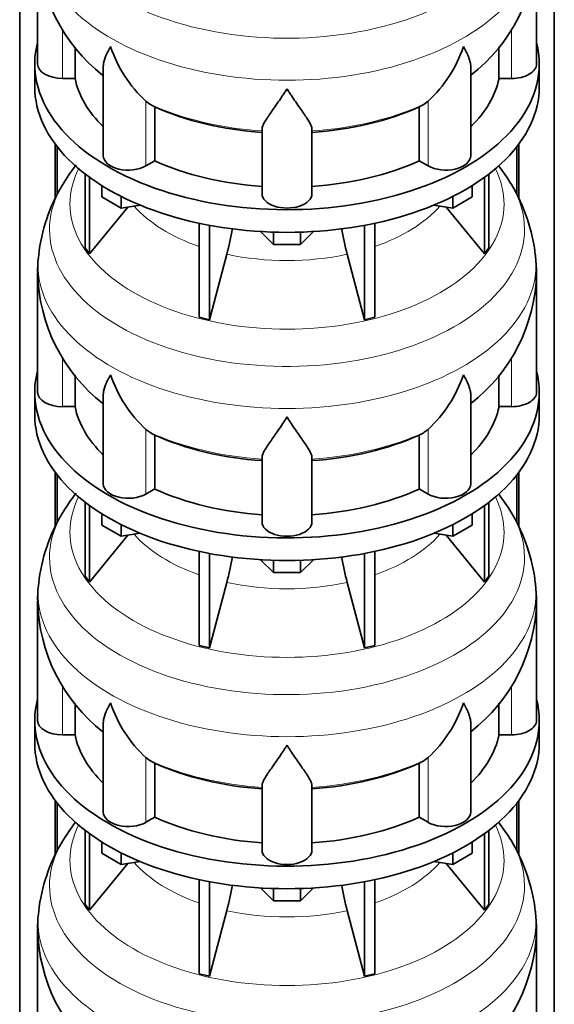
# Model space of a CAD drawing. Header units: millimetres. Extents: x 166 to 773, y -2002 to 1723.
# Tile 7 of 21: x 579 to 772, y -1277 to -922. Entities that reach past the tile are written whole.
import ezdxf

# ---------------------------------------------------------------- set-up
doc = ezdxf.new("R2010")
doc.units = ezdxf.units.MM
doc.layers.add('LOW_134-9', color=7, linetype='Continuous')
doc.layers.add('VSI134_DIFFUSORE', color=7, linetype='Continuous')

# ---------------------------------------------------------------- blocks, each defined once
blk = doc.blocks.new('SE4')
at = {"layer": 'LOW_134-9', "color": 7, "linetype": 'Continuous', "lineweight": 35}
for p, q in [((579.14, -1734.28), (579.14, -656.16)), ((771.99, -1734.28), (771.99, -656.16)), ((591.89, -966.47), (591.89, -986.23)), ((592.64, -967.46), (592.64, -984.74)), ((758.49, -967.46), (758.49, -984.81)), ((759.24, -966.47), (759.24, -986.25)), ((591.89, -1084.86), (591.89, -1104.62)), ((592.64, -1085.85), (592.64, -1103.14)), ((758.49, -1085.85), (758.49, -1103.2)), ((759.24, -1084.86), (759.24, -1104.64)), ((591.89, -1203.25), (591.89, -1223.01)), ((759.24, -1203.25), (759.24, -1223.03)), ((592.64, -1204.24), (592.64, -1221.53)), ((758.49, -1204.24), (758.49, -1221.59))]:
    blk.add_line(p, q, dxfattribs=at)
at = {"layer": 'VSI134_DIFFUSORE', "color": 7, "linetype": 'Continuous', "lineweight": 35}
for p, q in [((585.57, -894.6), (585.57, -937.65)), ((765.57, -937.65), (765.57, -894.6)), ((599.09, -942.85), (599.09, -931.53)), ((752.04, -931.44), (752.04, -942.85)), ((584.57, -937.65), (584.57, -945.82)), ((766.57, -945.82), (766.57, -937.65)), ((609.29, -938.59), (609.29, -970.72)), ((741.84, -970.72), (741.84, -938.58)), ((594.57, -942.85), (599.09, -942.85)), ((752.04, -942.85), (756.57, -942.85)), ((626.08, -952.1), (624.65, -951.05)), ((726.48, -951.05), (725.06, -952.1)), ((627.86, -972.55), (627.86, -953.07)), ((723.28, -953.07), (723.28, -972.55)), ((666.57, -984.42), (666.57, -961.07)), ((684.57, -984.42), (684.57, -961.07)), ((624.65, -974.4), (627.86, -972.55)), ((723.28, -972.55), (726.48, -974.4)), ((602.74, -977.32), (602.74, -1004)), ((604.27, -978.47), (604.27, -1006.13)), ((746.86, -978.47), (746.86, -1006.13)), ((748.39, -977.32), (748.39, -1004)), ((608.81, -985.58), (608.81, -981.52)), ((742.32, -985.58), (742.32, -981.52)), ((615.75, -989.59), (608.81, -985.58)), ((615.75, -989.59), (615.75, -985.41)), ((735.38, -989.59), (735.38, -985.41)), ((742.32, -985.58), (735.38, -989.59)), ((604.27, -1006.13), (618.13, -989.22)), ((622.57, -988.53), (615.75, -989.59)), ((735.38, -989.59), (728.56, -988.53)), ((733, -989.22), (746.86, -1006.13)), ((643.87, -995.07), (643.87, -1029)), ((647.56, -995.81), (647.56, -1029.88)), ((703.57, -995.81), (703.57, -1029.88)), ((707.26, -995.07), (707.26, -1029)), ((670.66, -1002.72), (666.01, -998.07)), ((670.66, -1002.72), (670.66, -998.28)), ((685.12, -998.07), (680.47, -1002.72)), ((680.47, -1002.72), (680.47, -998.28)), ((602.74, -1004), (604.27, -1006.13)), ((680.47, -1002.72), (670.66, -1002.72)), ((746.86, -1006.13), (748.39, -1004)), ((647.56, -1029.88), (653.84, -1006.26)), ((697.29, -1006.26), (703.57, -1029.88)), ((585.57, -1012.99), (585.57, -1056.05)), ((765.57, -1056.05), (765.57, -1012.99)), ((643.87, -1029), (647.56, -1029.88)), ((703.57, -1029.88), (707.26, -1029)), ((599.09, -1061.24), (599.09, -1049.92)), ((752.04, -1049.83), (752.04, -1061.24)), ((584.57, -1056.05), (584.57, -1064.21)), ((609.29, -1056.98), (609.29, -1089.11)), ((741.84, -1089.11), (741.84, -1056.97)), ((766.57, -1064.21), (766.57, -1056.05)), ((594.57, -1061.24), (599.09, -1061.24)), ((752.04, -1061.24), (756.57, -1061.24)), ((626.08, -1070.49), (624.65, -1069.44)), ((627.86, -1090.94), (627.86, -1071.46)), ((723.28, -1071.46), (723.28, -1090.94)), ((726.48, -1069.44), (725.06, -1070.49)), ((666.57, -1102.81), (666.57, -1079.46)), ((684.57, -1102.81), (684.57, -1079.46)), ((624.65, -1092.79), (627.86, -1090.94)), ((723.28, -1090.94), (726.48, -1092.79)), ((602.74, -1095.71), (602.74, -1122.39)), ((604.27, -1096.86), (604.27, -1124.52)), ((746.86, -1096.86), (746.86, -1124.52)), ((748.39, -1095.71), (748.39, -1122.39)), ((608.81, -1103.97), (608.81, -1099.92)), ((742.32, -1103.97), (742.32, -1099.92)), ((615.75, -1107.98), (608.81, -1103.97)), ((615.75, -1107.98), (615.75, -1103.8)), ((735.38, -1107.98), (735.38, -1103.8)), ((742.32, -1103.97), (735.38, -1107.98)), ((604.27, -1124.52), (618.13, -1107.61)), ((622.57, -1106.92), (615.75, -1107.98)), ((735.38, -1107.98), (728.56, -1106.92)), ((733, -1107.61), (746.86, -1124.52)), ((643.87, -1113.46), (643.87, -1147.39)), ((647.56, -1114.2), (647.56, -1148.27)), ((703.57, -1114.2), (703.57, -1148.27)), ((707.26, -1113.46), (707.26, -1147.39)), ((670.66, -1121.11), (666.01, -1116.46)), ((670.66, -1121.11), (670.66, -1116.67)), ((685.12, -1116.46), (680.47, -1121.11)), ((680.47, -1121.11), (680.47, -1116.67)), ((680.47, -1121.11), (670.66, -1121.11)), ((602.74, -1122.39), (604.27, -1124.52)), ((647.56, -1148.27), (653.84, -1124.65)), ((697.29, -1124.65), (703.57, -1148.27)), ((746.86, -1124.52), (748.39, -1122.39)), ((585.57, -1131.38), (585.57, -1174.44)), ((765.57, -1174.44), (765.57, -1131.38)), ((643.87, -1147.39), (647.56, -1148.27)), ((703.57, -1148.27), (707.26, -1147.39)), ((599.09, -1179.63), (599.09, -1168.31)), ((752.04, -1168.22), (752.04, -1179.63)), ((584.57, -1174.44), (584.57, -1182.6)), ((609.29, -1175.37), (609.29, -1207.51)), ((741.84, -1207.51), (741.84, -1175.37)), ((766.57, -1182.6), (766.57, -1174.44)), ((594.57, -1179.63), (599.09, -1179.63)), ((752.04, -1179.63), (756.57, -1179.63)), ((626.08, -1188.88), (624.65, -1187.83)), ((726.48, -1187.83), (725.06, -1188.88)), ((627.86, -1209.33), (627.86, -1189.85)), ((723.28, -1189.85), (723.28, -1209.33)), ((666.57, -1221.2), (666.57, -1197.86)), ((684.57, -1221.2), (684.57, -1197.86)), ((624.65, -1211.18), (627.86, -1209.33)), ((723.28, -1209.33), (726.48, -1211.18)), ((602.74, -1214.1), (602.74, -1240.78)), ((748.39, -1214.1), (748.39, -1240.78)), ((604.27, -1215.25), (604.27, -1242.92)), ((746.86, -1215.25), (746.86, -1242.92)), ((608.81, -1222.36), (608.81, -1218.31)), ((742.32, -1222.36), (742.32, -1218.31)), ((615.75, -1226.37), (608.81, -1222.36)), ((615.75, -1226.37), (615.75, -1222.2)), ((622.57, -1225.31), (615.75, -1226.37)), ((735.38, -1226.37), (728.56, -1225.31)), ((735.38, -1226.37), (735.38, -1222.2)), ((742.32, -1222.36), (735.38, -1226.37)), ((604.27, -1242.92), (618.13, -1226)), ((733, -1226), (746.86, -1242.92)), ((643.87, -1231.85), (643.87, -1265.78)), ((707.26, -1231.85), (707.26, -1265.78)), ((647.56, -1232.59), (647.56, -1266.66)), ((670.66, -1239.5), (666.01, -1234.85)), ((670.66, -1239.5), (670.66, -1235.06)), ((685.12, -1234.85), (680.47, -1239.5)), ((680.47, -1239.5), (680.47, -1235.06)), ((703.57, -1232.59), (703.57, -1266.66)), ((680.47, -1239.5), (670.66, -1239.5)), ((602.74, -1240.78), (604.27, -1242.92)), ((647.56, -1266.66), (653.84, -1243.04)), ((697.29, -1243.04), (703.57, -1266.66)), ((746.86, -1242.92), (748.39, -1240.78)), ((585.57, -1249.77), (585.57, -1292.83)), ((765.57, -1292.83), (765.57, -1249.77)), ((643.87, -1265.78), (647.56, -1266.66)), ((703.57, -1266.66), (707.26, -1265.78))]:
    blk.add_line(p, q, dxfattribs=at)
at = {"layer": 'VSI134_DIFFUSORE', "color": 4, "linetype": 'Continuous', "lineweight": 9}
for p, q in [((594.57, -942.85), (594.57, -925.15)), ((756.57, -942.85), (756.57, -925.17)), ((624.65, -974.4), (624.65, -951.05)), ((726.48, -974.4), (726.48, -951.05)), ((594.57, -1061.24), (594.57, -1043.54)), ((756.57, -1061.24), (756.57, -1043.56)), ((624.65, -1092.79), (624.65, -1069.44)), ((726.48, -1092.79), (726.48, -1069.44)), ((594.57, -1179.63), (594.57, -1161.93)), ((756.57, -1179.63), (756.57, -1161.95)), ((624.65, -1211.18), (624.65, -1187.83)), ((726.48, -1211.18), (726.48, -1187.83))]:
    blk.add_line(p, q, dxfattribs=at)
at = {"layer": 'VSI134_DIFFUSORE', "color": 7, "linetype": 'Continuous', "lineweight": 35}
for centre, radius, start, end in [((646.86, -893.49), 61.22, 181.0647, 232.0196), ((704.29, -893.33), 61.29, 307.8797, 358.8057), ((657.15, -916.09), 47.73, 198.6373, 227.0857), ((693.98, -916.09), 47.73, 312.9143, 341.3628), ((633.99, -939.71), 14.7, 237.4509, 245.3566), ((717.15, -939.71), 14.7, 294.6434, 302.5491), ((653.74, -1016.31), 68.76, 142.0587, 149.4947), ((696.62, -1017.08), 69.87, 30.9857, 37.7364), ((647.64, -1013.34), 62.01, 149.0055, 173.7202), ((702.41, -1013.63), 63.13, 6.4522, 30.9813), ((564, -981.95), 93.08, 344.857, 350.6965), ((785.82, -982.15), 91.75, 189.2408, 195.2315), ((615.6, -1011.5), 29.99, 170.5165, 182.8924), ((705.89, -1013.44), 59.67, 0.422, 6.7093), ((646.86, -1011.88), 61.22, 181.0647, 232.0196), ((704.29, -1011.72), 61.29, 307.8797, 358.8057), ((657.15, -1034.48), 47.73, 198.6373, 227.0857), ((693.98, -1034.48), 47.73, 312.9143, 341.3628), ((633.99, -1058.1), 14.7, 237.4509, 245.3566), ((717.15, -1058.1), 14.7, 294.6434, 302.5491), ((653.74, -1134.7), 68.76, 142.0587, 149.4947), ((696.62, -1135.47), 69.87, 30.9857, 37.7364), ((647.64, -1131.73), 62.01, 149.0055, 173.7202), ((702.41, -1132.02), 63.13, 6.4522, 30.9813), ((564, -1100.34), 93.08, 344.857, 350.6965), ((785.82, -1100.55), 91.75, 189.2408, 195.2315), ((615.6, -1129.9), 29.99, 170.5165, 182.8924), ((705.89, -1131.83), 59.67, 0.422, 6.7093), ((646.86, -1130.27), 61.22, 181.0647, 232.0196), ((704.29, -1130.11), 61.29, 307.8797, 358.8057), ((657.15, -1152.88), 47.73, 198.6373, 227.0857), ((693.98, -1152.88), 47.73, 312.9143, 341.3628), ((633.99, -1176.49), 14.7, 237.4509, 245.3566), ((717.15, -1176.49), 14.7, 294.6434, 302.5491), ((653.74, -1253.09), 68.76, 142.2895, 149.4947), ((696.62, -1253.87), 69.87, 30.9857, 37.7364), ((647.64, -1250.12), 62.01, 149.0055, 173.7202), ((702.41, -1250.41), 63.13, 6.4522, 30.9813), ((564, -1218.73), 93.08, 344.857, 350.6965), ((785.82, -1218.94), 91.75, 189.2408, 195.2315), ((615.6, -1248.29), 29.99, 170.5165, 182.8924), ((705.89, -1250.22), 59.67, 0.422, 6.7093), ((646.86, -1248.66), 61.22, 181.0647, 232.0196), ((704.29, -1248.5), 61.29, 307.8797, 358.8057)]:
    blk.add_arc(centre, radius, start, end, dxfattribs=at)
at = {"layer": 'VSI134_DIFFUSORE', "color": 4, "linetype": 'Continuous', "lineweight": 9}
for centre, major_axis, start_param, end_param in [((675.57, -878.88), (85.67, 0), 2.814529, 6.283185), ((675.57, -891.64), (-89.83, 0), 0, 3.208879), ((675.57, -916.18), (-79.5, 0), 0.898849, 1.457346), ((675.57, -916.18), (79.5, 0), 4.82584, 5.384336), ((675.57, -988.08), (-78.3, 0), 0, 3.425204), ((675.57, -988.08), (-78.3, 0), 5.999574, 6.283185), ((675.57, -997.27), (85.67, 0), 2.814529, 6.283185), ((675.57, -997.27), (85.67, 0), 0, 0.330403), ((675.57, -972.96), (-61.63, 0), 0.463231, 1.030574), ((675.57, -972.96), (61.63, 0), 5.252612, 5.819954), ((675.57, -1010.03), (-89.83, 0), 0, 3.208879), ((675.57, -1010.03), (-89.83, 0), 6.216093, 6.283185), ((675.57, -972.96), (-61.63, 0), 1.210556, 1.931037), ((675.57, -1034.57), (-79.5, 0), 0.898849, 1.457346), ((675.57, -1034.57), (79.5, 0), 4.82584, 5.384336), ((675.57, -1106.47), (-78.3, 0), 0, 3.425204), ((675.57, -1106.47), (-78.3, 0), 5.999574, 6.283185), ((675.57, -1115.66), (85.67, 0), 2.814529, 6.283185), ((675.57, -1115.66), (85.67, 0), 0, 0.330403), ((675.57, -1091.35), (-61.63, 0), 0.463231, 1.030574), ((675.57, -1091.35), (61.63, 0), 5.252612, 5.819954), ((675.57, -1128.42), (-89.83, 0), 0, 3.208879), ((675.57, -1128.42), (-89.83, 0), 6.216093, 6.283185), ((675.57, -1091.35), (-61.63, 0), 1.210556, 1.931037), ((675.57, -1152.96), (-79.5, 0), 0.898849, 1.457346), ((675.57, -1152.96), (79.5, 0), 4.82584, 5.384336), ((675.57, -1224.86), (-78.3, 0), 0, 3.425204), ((675.57, -1224.86), (-78.3, 0), 5.999574, 6.283185), ((675.57, -1234.06), (85.67, 0), 2.814529, 6.283185), ((675.57, -1234.06), (85.67, 0), 0, 0.330403), ((675.57, -1209.75), (-61.63, 0), 0.463231, 1.030574), ((675.57, -1209.75), (61.63, 0), 5.252612, 5.819954), ((675.57, -1209.75), (-61.63, 0), 1.210556, 1.931037), ((675.57, -1246.81), (-89.83, 0), 0, 3.208879), ((675.57, -1246.81), (-89.83, 0), 6.216093, 6.283185)]:
    blk.add_ellipse(centre, major_axis=major_axis, ratio=0.57735, start_param=start_param, end_param=end_param, dxfattribs=at)
at = {"layer": 'VSI134_DIFFUSORE', "color": 7, "linetype": 'Continuous', "lineweight": 35}
for centre, major_axis, start_param, end_param in [((675.57, -937.65), (91, 0), 2.993207, 6.283185), ((675.57, -937.65), (91, 0), 0, 0.148386), ((594.57, -937.65), (9, 0), 3.141593, 4.712389), ((756.57, -937.65), (-9, 0), 1.570796, 3.141593), ((675.57, -937.65), (-77, 0), 0.117151, 0.534109), ((675.57, -937.65), (77, 0), 5.749077, 6.166034), ((675.57, -945.82), (-91, 0), 0, 3.141593), ((675.57, -918.18), (-77, 0), 0.902549, 1.453645), ((675.57, -918.18), (77, 0), 4.82954, 5.380636), ((618.29, -970.72), (9, 0), 3.141593, 5.497787), ((675.57, -937.65), (-77, 0), 0.902549, 1.453645), ((675.57, -937.65), (77, 0), 4.82954, 5.380636), ((732.84, -970.72), (-9, 0), 0.785398, 3.141593), ((675.57, -984.42), (-9, 0), 0, 3.141593), ((675.57, -1056.05), (91, 0), 2.993207, 6.283185), ((675.57, -1056.05), (91, 0), 0, 0.148386), ((594.57, -1056.05), (9, 0), 3.141593, 4.712389), ((756.57, -1056.05), (-9, 0), 1.570796, 3.141593), ((675.57, -1056.05), (-77, 0), 0.117151, 0.534109), ((675.57, -1056.05), (77, 0), 5.749077, 6.166034), ((675.57, -1064.21), (-91, 0), 0, 3.141593), ((675.57, -1036.57), (-77, 0), 0.902549, 1.453645), ((675.57, -1036.57), (77, 0), 4.82954, 5.380636), ((618.29, -1089.11), (9, 0), 3.141593, 5.497787), ((732.84, -1089.11), (-9, 0), 0.785398, 3.141593), ((675.57, -1056.05), (-77, 0), 0.902549, 1.453645), ((675.57, -1056.05), (77, 0), 4.82954, 5.380636), ((675.57, -1102.81), (-9, 0), 0, 3.141593), ((675.57, -1174.44), (91, 0), 2.993207, 6.283185), ((675.57, -1174.44), (91, 0), 0, 0.148386), ((594.57, -1174.44), (9, 0), 3.141593, 4.712389), ((756.57, -1174.44), (-9, 0), 1.570796, 3.141593), ((675.57, -1182.6), (-91, 0), 0, 3.141593), ((675.57, -1174.44), (-77, 0), 0.117151, 0.534109), ((675.57, -1174.44), (77, 0), 5.749077, 6.166034), ((675.57, -1154.96), (-77, 0), 0.902549, 1.453645), ((675.57, -1154.96), (77, 0), 4.82954, 5.380636), ((618.29, -1207.51), (9, 0), 3.141593, 5.497787), ((732.84, -1207.51), (-9, 0), 0.785398, 3.141593), ((675.57, -1174.44), (-77, 0), 0.902549, 1.453645), ((675.57, -1174.44), (77, 0), 4.82954, 5.380636), ((675.57, -1221.2), (-9, 0), 0, 3.141593)]:
    blk.add_ellipse(centre, major_axis=major_axis, ratio=0.57735, start_param=start_param, end_param=end_param, dxfattribs=at)
for points, knots in [([(609.29, -938.6), (609.29, -938.43), (609.3, -938.27), (609.38, -937.08), (609.67, -936.03), (610.34, -934.36), (610.6, -933.78), (611.06, -932.89), (611.22, -932.59), (611.47, -932.13), (611.6, -931.9), (611.74, -931.66), (611.83, -931.5), (611.88, -931.42), (611.93, -931.35)], [0.4586292, 0.4586292, 0.4586292, 0.4586292, 0.5, 0.5, 0.75, 0.75, 0.875, 0.875, 0.9375, 0.9375, 0.96875, 0.984375, 0.984375, 1, 1, 1, 1]), ([(741.84, -938.59), (741.84, -938.44), (741.84, -938.28), (741.79, -937.62), (741.7, -937.11), (741.43, -936.05), (741.25, -935.5), (740.8, -934.37), (740.53, -933.79), (740.08, -932.9), (739.92, -932.59), (739.66, -932.13), (739.57, -931.98), (739.39, -931.66), (739.3, -931.5), (739.21, -931.35)], [0.4604904, 0.4604904, 0.4604904, 0.4604904, 0.5, 0.5, 0.625, 0.625, 0.75, 0.75, 0.875, 0.875, 0.9375, 0.9375, 0.96875, 0.96875, 1, 1, 1, 1]), ([(675.57, -946.57), (675.43, -946.78), (675.3, -946.99), (675.03, -947.41), (674.9, -947.62), (674.5, -948.23), (674.24, -948.64), (673.45, -949.83), (672.94, -950.6), (671.92, -952.07), (671.43, -952.79), (670.48, -954.14), (670.03, -954.78), (669.18, -956), (668.79, -956.58), (668.25, -957.4), (668.08, -957.67), (667.75, -958.18), (667.6, -958.43), (667.19, -959.15), (666.97, -959.59), (666.66, -960.39), (666.57, -960.75), (666.57, -961.07)], [0, 0, 0, 0, 0.03125, 0.03125, 0.0625, 0.0625, 0.125, 0.125, 0.25, 0.25, 0.375, 0.375, 0.5, 0.5, 0.625, 0.625, 0.6875, 0.6875, 0.75, 0.75, 0.875, 0.875, 1, 1, 1, 1]), ([(684.57, -961.07), (684.57, -960.75), (684.48, -960.39), (684.16, -959.59), (683.94, -959.15), (683.53, -958.43), (683.38, -958.18), (683.06, -957.67), (682.89, -957.4), (682.35, -956.58), (681.95, -956), (681.1, -954.78), (680.65, -954.14), (679.71, -952.79), (679.21, -952.08), (678.2, -950.6), (677.68, -949.83), (676.89, -948.64), (676.63, -948.24), (676.23, -947.62), (676.1, -947.41), (675.83, -946.99), (675.7, -946.78), (675.57, -946.57)], [0, 0, 0, 0, 0.125, 0.125, 0.25, 0.25, 0.3125, 0.3125, 0.375, 0.375, 0.5, 0.5, 0.625, 0.625, 0.75, 0.75, 0.875, 0.875, 0.9375, 0.9375, 0.96875, 0.96875, 1, 1, 1, 1]), ([(609.29, -1056.99), (609.29, -1056.82), (609.3, -1056.66), (609.38, -1055.47), (609.67, -1054.42), (610.34, -1052.75), (610.6, -1052.17), (611.06, -1051.28), (611.22, -1050.98), (611.47, -1050.52), (611.6, -1050.29), (611.74, -1050.05), (611.83, -1049.9), (611.88, -1049.82), (611.93, -1049.74)], [0.4586292, 0.4586292, 0.4586292, 0.4586292, 0.5, 0.5, 0.75, 0.75, 0.875, 0.875, 0.9375, 0.9375, 0.96875, 0.984375, 0.984375, 1, 1, 1, 1]), ([(741.84, -1056.99), (741.84, -1056.83), (741.84, -1056.67), (741.79, -1056.01), (741.7, -1055.5), (741.43, -1054.44), (741.25, -1053.89), (740.8, -1052.76), (740.53, -1052.18), (740.08, -1051.29), (739.92, -1050.99), (739.66, -1050.52), (739.57, -1050.37), (739.39, -1050.05), (739.3, -1049.9), (739.21, -1049.74)], [0.4604904, 0.4604904, 0.4604904, 0.4604904, 0.5, 0.5, 0.625, 0.625, 0.75, 0.75, 0.875, 0.875, 0.9375, 0.9375, 0.96875, 0.96875, 1, 1, 1, 1]), ([(675.57, -1064.96), (675.43, -1065.17), (675.3, -1065.38), (675.03, -1065.8), (674.9, -1066.01), (674.5, -1066.63), (674.24, -1067.03), (673.45, -1068.22), (672.94, -1068.99), (671.92, -1070.47), (671.43, -1071.18), (670.48, -1072.53), (670.03, -1073.17), (669.18, -1074.39), (668.79, -1074.97), (668.25, -1075.79), (668.08, -1076.06), (667.75, -1076.58), (667.6, -1076.83), (667.19, -1077.55), (666.97, -1077.98), (666.66, -1078.78), (666.57, -1079.14), (666.57, -1079.46)], [0, 0, 0, 0, 0.03125, 0.03125, 0.0625, 0.0625, 0.125, 0.125, 0.25, 0.25, 0.375, 0.375, 0.5, 0.5, 0.625, 0.625, 0.6875, 0.6875, 0.75, 0.75, 0.875, 0.875, 1, 1, 1, 1]), ([(684.57, -1079.46), (684.57, -1079.14), (684.48, -1078.78), (684.16, -1077.99), (683.94, -1077.55), (683.53, -1076.83), (683.38, -1076.58), (683.06, -1076.06), (682.89, -1075.8), (682.35, -1074.98), (681.95, -1074.4), (681.1, -1073.18), (680.65, -1072.53), (679.71, -1071.18), (679.21, -1070.47), (678.2, -1068.99), (677.68, -1068.23), (676.89, -1067.03), (676.63, -1066.63), (676.23, -1066.01), (676.1, -1065.8), (675.83, -1065.38), (675.7, -1065.17), (675.57, -1064.96)], [0, 0, 0, 0, 0.125, 0.125, 0.25, 0.25, 0.3125, 0.3125, 0.375, 0.375, 0.5, 0.5, 0.625, 0.625, 0.75, 0.75, 0.875, 0.875, 0.9375, 0.9375, 0.96875, 0.96875, 1, 1, 1, 1]), ([(609.29, -1175.38), (609.29, -1175.22), (609.3, -1175.05), (609.38, -1173.87), (609.67, -1172.81), (610.34, -1171.14), (610.6, -1170.57), (611.06, -1169.68), (611.22, -1169.37), (611.47, -1168.91), (611.6, -1168.68), (611.74, -1168.45), (611.83, -1168.29), (611.88, -1168.21), (611.93, -1168.13)], [0.4586292, 0.4586292, 0.4586292, 0.4586292, 0.5, 0.5, 0.75, 0.75, 0.875, 0.875, 0.9375, 0.9375, 0.96875, 0.984375, 0.984375, 1, 1, 1, 1]), ([(741.84, -1175.38), (741.84, -1175.22), (741.84, -1175.07), (741.79, -1174.41), (741.7, -1173.89), (741.43, -1172.83), (741.25, -1172.28), (740.8, -1171.15), (740.53, -1170.58), (740.08, -1169.68), (739.92, -1169.38), (739.66, -1168.92), (739.57, -1168.76), (739.39, -1168.45), (739.3, -1168.29), (739.21, -1168.13)], [0.4604904, 0.4604904, 0.4604904, 0.4604904, 0.5, 0.5, 0.625, 0.625, 0.75, 0.75, 0.875, 0.875, 0.9375, 0.9375, 0.96875, 0.96875, 1, 1, 1, 1]), ([(675.57, -1183.35), (675.43, -1183.56), (675.3, -1183.77), (675.03, -1184.19), (674.9, -1184.4), (674.5, -1185.02), (674.24, -1185.42), (673.45, -1186.61), (672.94, -1187.38), (671.92, -1188.86), (671.43, -1189.57), (670.48, -1190.92), (670.03, -1191.57), (669.18, -1192.79), (668.79, -1193.37), (668.25, -1194.19), (668.08, -1194.45), (667.75, -1194.97), (667.6, -1195.22), (667.19, -1195.94), (666.97, -1196.38), (666.66, -1197.18), (666.57, -1197.54), (666.57, -1197.86)], [0, 0, 0, 0, 0.03125, 0.03125, 0.0625, 0.0625, 0.125, 0.125, 0.25, 0.25, 0.375, 0.375, 0.5, 0.5, 0.625, 0.625, 0.6875, 0.6875, 0.75, 0.75, 0.875, 0.875, 1, 1, 1, 1]), ([(684.57, -1197.86), (684.57, -1197.54), (684.48, -1197.18), (684.16, -1196.38), (683.94, -1195.94), (683.53, -1195.22), (683.38, -1194.97), (683.06, -1194.45), (682.89, -1194.19), (682.35, -1193.37), (681.95, -1192.79), (681.1, -1191.57), (680.65, -1190.93), (679.71, -1189.57), (679.21, -1188.86), (678.2, -1187.38), (677.68, -1186.62), (676.89, -1185.43), (676.63, -1185.02), (676.23, -1184.4), (676.1, -1184.19), (675.83, -1183.77), (675.7, -1183.56), (675.57, -1183.35)], [0, 0, 0, 0, 0.125, 0.125, 0.25, 0.25, 0.3125, 0.3125, 0.375, 0.375, 0.5, 0.5, 0.625, 0.625, 0.75, 0.75, 0.875, 0.875, 0.9375, 0.9375, 0.96875, 0.96875, 1, 1, 1, 1])]:
    blk.add_open_spline(points, degree=3, knots=knots, dxfattribs=at)

msp = doc.modelspace()

# ---------------------------------------------------------------- block references
msp.add_blockref('SE4', (0, 0))

doc.saveas('drawing.dxf')
